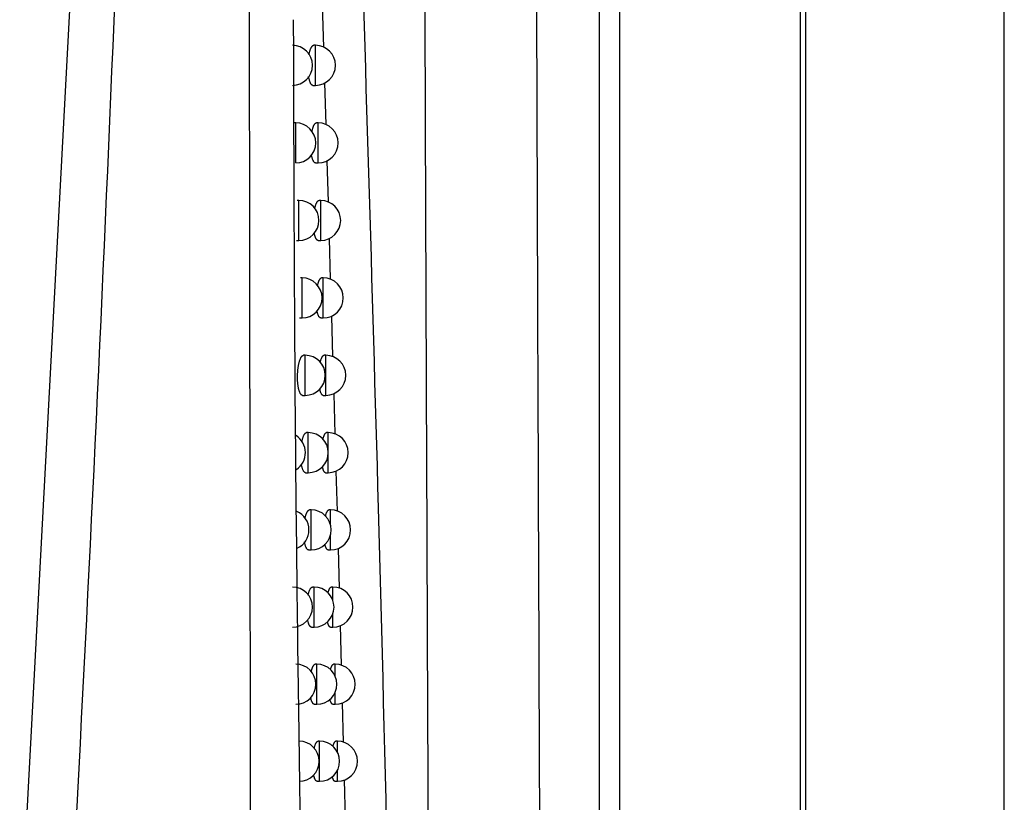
# Model space of a CAD drawing. Header units: millimetres. Extents: x -0.53 to 0.61, y -0.22 to 0.52.
# Tile 20 of 77: x 0.0831 to 0.1077, y 0.0993 to 0.1189. Entities that reach past the tile are written whole.
import ezdxf

# ---------------------------------------------------------------- set-up
doc = ezdxf.new("R2010")
doc.units = ezdxf.units.MM
doc.layers.add('FORMAT', color=7, linetype='Continuous')

msp = doc.modelspace()

# ---------------------------------------------------------------- linework, layer by layer
at = {"layer": 'FORMAT', "color": 7, "linetype": 'Continuous', "lineweight": 25}
for p, q in [((0.102733, 0.279562), (0.102733, 0.022475)), ((0.107689, 0.022519), (0.107689, 0.279519)), ((0.097593, 0.07373), (0.097593, 0.228308)), ((0.098093, 0.228308), (0.098093, 0.07373)), ((0.102602, 0.073663), (0.102602, 0.228374)), ((0.085668, 0.14368), (0.083125, 0.095744)), ((0.090673, 0.11925), (0.090704, 0.118193)), ((0.090503, 0.118242), (0.090462, 0.118242)), ((0.090503, 0.117242), (0.090503, 0.118242)), ((0.09044, 0.117242), (0.090503, 0.117242)), ((0.09073, 0.117304), (0.090761, 0.116261)), ((0.090011, 0.116305), (0.08997, 0.116305)), ((0.090011, 0.115305), (0.090011, 0.116305)), ((0.090569, 0.116305), (0.090529, 0.116305)), ((0.090569, 0.115305), (0.090569, 0.116305)), ((0.090506, 0.115305), (0.090569, 0.115305)), ((0.090788, 0.115361), (0.090818, 0.114331)), ((0.090091, 0.11437), (0.09005, 0.11437)), ((0.090091, 0.11337), (0.090091, 0.11437)), ((0.090634, 0.11437), (0.090594, 0.11437)), ((0.090634, 0.11337), (0.090634, 0.11437)), ((0.090027, 0.11337), (0.090091, 0.11337)), ((0.090571, 0.11337), (0.090634, 0.11337)), ((0.090845, 0.11342), (0.090874, 0.112401)), ((0.090169, 0.112437), (0.090129, 0.112437)), ((0.090169, 0.111437), (0.090169, 0.112437)), ((0.090697, 0.112437), (0.090657, 0.112437)), ((0.090697, 0.111437), (0.090697, 0.112437)), ((0.090105, 0.111437), (0.090169, 0.111437)), ((0.090635, 0.111437), (0.090697, 0.111437)), ((0.090901, 0.111482), (0.090931, 0.110473)), ((0.090248, 0.110505), (0.090208, 0.110505)), ((0.090248, 0.109505), (0.090248, 0.110505)), ((0.09076, 0.110505), (0.09072, 0.110505)), ((0.09076, 0.109505), (0.09076, 0.110505)), ((0.090184, 0.109505), (0.090248, 0.109505)), ((0.090697, 0.109505), (0.09076, 0.109505)), ((0.090958, 0.109547), (0.090988, 0.108546)), ((0.090323, 0.108575), (0.090283, 0.108575)), ((0.090323, 0.107575), (0.090323, 0.108575)), ((0.090821, 0.108575), (0.090781, 0.108575)), ((0.090821, 0.108121), (0.090821, 0.108575)), ((0.090821, 0.107575), (0.090821, 0.108028)), ((0.091015, 0.107614), (0.091044, 0.106618)), ((0.090259, 0.107575), (0.090323, 0.107575)), ((0.090758, 0.107575), (0.090821, 0.107575)), ((0.090396, 0.106646), (0.090357, 0.106646)), ((0.090396, 0.105646), (0.090396, 0.106646)), ((0.09088, 0.106646), (0.090841, 0.106646)), ((0.09088, 0.106271), (0.09088, 0.106646)), ((0.09088, 0.105646), (0.09088, 0.106021)), ((0.090332, 0.105646), (0.090396, 0.105646)), ((0.090818, 0.105646), (0.09088, 0.105646)), ((0.091072, 0.105685), (0.091097, 0.104693)), ((0.090468, 0.10472), (0.090429, 0.10472)), ((0.090468, 0.10372), (0.090468, 0.10472)), ((0.090939, 0.10472), (0.090899, 0.10472)), ((0.090939, 0.104388), (0.090939, 0.10472)), ((0.090939, 0.10372), (0.090939, 0.104052)), ((0.090404, 0.10372), (0.090468, 0.10372)), ((0.090876, 0.10372), (0.090939, 0.10372)), ((0.091122, 0.103757), (0.091147, 0.102769)), ((0.090538, 0.102795), (0.090499, 0.102795)), ((0.090538, 0.101795), (0.090538, 0.102795)), ((0.090996, 0.102795), (0.090956, 0.102795)), ((0.090996, 0.102497), (0.090996, 0.102795)), ((0.090996, 0.101795), (0.090996, 0.102094)), ((0.090475, 0.101795), (0.090538, 0.101795)), ((0.090934, 0.101795), (0.090996, 0.101795)), ((0.091171, 0.101831), (0.091197, 0.100847)), ((0.090607, 0.100873), (0.090568, 0.100873)), ((0.090607, 0.099873), (0.090607, 0.100873)), ((0.091052, 0.100873), (0.091013, 0.100873)), ((0.091052, 0.100601), (0.091052, 0.100873)), ((0.091052, 0.099873), (0.091052, 0.100144)), ((0.090544, 0.099873), (0.090607, 0.099873)), ((0.09099, 0.099873), (0.091052, 0.099873)), ((0.091221, 0.099907), (0.091247, 0.098927))]:
    msp.add_line(p, q, dxfattribs=at)
for centre, start, end in [((0.089929, 0.117742), 270, 90), ((0.090503, 0.117742), 270, 90), ((0.090011, 0.115805), 270, 90), ((0.090569, 0.115805), 270, 90), ((0.090091, 0.11387), 270, 90), ((0.090634, 0.11387), 270, 90), ((0.090169, 0.111937), 270, 90), ((0.090697, 0.111937), 270, 90), ((0.090248, 0.110005), 270, 90), ((0.09076, 0.110005), 270, 90), ((0.090323, 0.108075), 270, 90), ((0.090821, 0.108075), 270, 90), ((0.089754, 0.108075), 303.279725, 57.992149), ((0.090396, 0.106146), 270, 90), ((0.09088, 0.106146), 270, 90), ((0.089842, 0.106146), 293.871206, 67.150355), ((0.089929, 0.10422), 270, 90), ((0.090468, 0.10422), 270, 90), ((0.090939, 0.10422), 270, 90), ((0.090014, 0.102295), 270, 90), ((0.090538, 0.102295), 270, 90), ((0.090996, 0.102295), 270, 90), ((0.090097, 0.100373), 270, 90), ((0.090607, 0.100373), 270, 90), ((0.091052, 0.100373), 270, 90)]:
    msp.add_arc(centre, 0.0005, start, end, dxfattribs=at)
for points, knots in [([(0.0933789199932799, 0.0857710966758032), (0.0933698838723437, 0.0876733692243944), (0.0933454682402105, 0.0928133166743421), (0.0933089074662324, 0.101249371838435), (0.0932689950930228, 0.1110706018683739), (0.093232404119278, 0.1209332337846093), (0.0931984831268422, 0.1308275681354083), (0.0931669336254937, 0.1407529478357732), (0.0931389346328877, 0.1507135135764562), (0.0931074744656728, 0.1630737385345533), (0.0930741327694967, 0.1778537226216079), (0.0930450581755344, 0.1950769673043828), (0.0930232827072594, 0.2123557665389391), (0.0930181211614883, 0.2238867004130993), (0.0930155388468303, 0.2296556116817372)], [0, 0, 0, 0, 0.0406029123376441, 0.1097092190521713, 0.1788987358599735, 0.2481160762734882, 0.3171947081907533, 0.3863008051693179, 0.4554898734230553, 0.5247066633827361, 0.6431790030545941, 0.7617905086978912, 0.8808241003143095, 1, 1, 1, 1]), ([(0.0958726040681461, 0.2272405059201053), (0.0958710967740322, 0.2240054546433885), (0.0958680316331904, 0.2174268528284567), (0.0958677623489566, 0.2074991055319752), (0.0958707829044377, 0.19745930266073), (0.0958774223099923, 0.1874181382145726), (0.095887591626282, 0.1773881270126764), (0.095901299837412, 0.1673760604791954), (0.0959185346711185, 0.1573833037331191), (0.0959393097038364, 0.1474057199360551), (0.0959684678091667, 0.1354675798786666), (0.0960088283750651, 0.1215947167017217), (0.0960641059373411, 0.1058227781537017), (0.0961277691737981, 0.0901237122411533), (0.0961777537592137, 0.0797558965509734), (0.0962027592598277, 0.0745692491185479)], [0, 0, 0, 0, 0.062854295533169, 0.1278166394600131, 0.1928055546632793, 0.2578744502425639, 0.3229700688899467, 0.3879324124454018, 0.4529213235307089, 0.5179902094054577, 0.5830858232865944, 0.6870402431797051, 0.7911036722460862, 0.895496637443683, 1, 1, 1, 1]), ([(0.0864386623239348, 0.1443489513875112), (0.0863804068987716, 0.1426894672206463), (0.0860891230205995, 0.1343918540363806), (0.0855241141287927, 0.1194608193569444), (0.0848332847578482, 0.1043813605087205), (0.084368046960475, 0.0959407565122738), (0.0842679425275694, 0.0941246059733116)], [0, 0, 0, 0, 0.0990401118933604, 0.4952120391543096, 0.8913856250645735, 1, 1, 1, 1]), ([(0.0889000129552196, 0.0898101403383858), (0.0888875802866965, 0.0978796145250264), (0.0888627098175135, 0.1140218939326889), (0.0888440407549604, 0.1321263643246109), (0.0888370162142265, 0.1421525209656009), (0.0888356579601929, 0.1440911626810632)], [0, 0, 0, 0, 0.4463847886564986, 0.8929538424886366, 1, 1, 1, 1]), ([(0.0925487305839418, 0.0873312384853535), (0.0924011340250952, 0.093771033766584), (0.0921271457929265, 0.105725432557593), (0.0917517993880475, 0.1178485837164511), (0.0915786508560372, 0.1234410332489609)], [0, 0, 0, 0, 0.5386967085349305, 1, 1, 1, 1]), ([(0.0903048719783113, 0.08913185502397), (0.0902881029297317, 0.0899547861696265), (0.0902042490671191, 0.0940698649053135), (0.0900870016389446, 0.1010803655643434), (0.0899828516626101, 0.1101783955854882), (0.0899668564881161, 0.1159792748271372), (0.0899588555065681, 0.1188809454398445)], [0, 0, 0, 0, 0.0834846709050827, 0.4174662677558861, 0.7086095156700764, 0.9999999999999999, 0.9999999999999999, 0.9999999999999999, 0.9999999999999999]), ([(0.0903425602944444, 0.1180070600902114), (0.0903447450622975, 0.1180179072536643), (0.090349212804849, 0.1180400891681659), (0.0903568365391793, 0.1180713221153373), (0.0903651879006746, 0.1181011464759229), (0.0903741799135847, 0.1181286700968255), (0.0903836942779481, 0.1181536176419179), (0.0903937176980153, 0.1181759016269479), (0.0904042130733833, 0.1181953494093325), (0.0904150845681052, 0.1182116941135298), (0.0904262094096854, 0.1182246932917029), (0.0904375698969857, 0.1182343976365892), (0.0904491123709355, 0.1182402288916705), (0.0904573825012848, 0.1182426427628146), (0.090461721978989, 0.1182420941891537), (0.0904622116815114, 0.1182420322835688)], [0, 0, 0, 0, 0.0757375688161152, 0.1548795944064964, 0.2356343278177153, 0.316933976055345, 0.3982268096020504, 0.4800576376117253, 0.563560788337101, 0.6476322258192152, 0.7314970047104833, 0.8159278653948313, 0.9021361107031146, 0.9889562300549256, 1, 1, 1, 1]), ([(0.0904400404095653, 0.117242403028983), (0.0904396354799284, 0.1172423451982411), (0.0904353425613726, 0.1172417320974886), (0.0904272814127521, 0.1172441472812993), (0.0904159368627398, 0.1172498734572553), (0.0904047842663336, 0.11725968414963), (0.0903937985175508, 0.1172732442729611), (0.090383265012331, 0.1172904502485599), (0.0903733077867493, 0.1173109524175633), (0.0903639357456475, 0.1173346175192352), (0.0903550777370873, 0.1173618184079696), (0.090347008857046, 0.117391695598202), (0.0903399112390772, 0.1174239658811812), (0.0903352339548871, 0.1174479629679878), (0.0903331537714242, 0.1174620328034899), (0.0903328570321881, 0.1174640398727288)], [0, 0, 0, 0, 0.0093999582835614, 0.0996549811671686, 0.1879065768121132, 0.2767755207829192, 0.3676091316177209, 0.4591303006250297, 0.5465349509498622, 0.6345702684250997, 0.724630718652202, 0.8154070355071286, 0.9002803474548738, 0.985774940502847, 1, 1, 1, 1]), ([(0.0904145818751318, 0.1160831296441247), (0.090415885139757, 0.1160896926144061), (0.0904194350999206, 0.1161075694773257), (0.0904259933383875, 0.116134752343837), (0.0904341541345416, 0.1161646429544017), (0.0904429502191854, 0.1161921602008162), (0.0904522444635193, 0.1162170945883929), (0.0904620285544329, 0.1162393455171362), (0.0904722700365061, 0.1162587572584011), (0.0904828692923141, 0.1162750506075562), (0.0904937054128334, 0.1162879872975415), (0.0905047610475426, 0.1162976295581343), (0.0905159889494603, 0.1163033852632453), (0.0905239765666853, 0.1163057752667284), (0.0905281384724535, 0.1163052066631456), (0.0905285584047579, 0.1163051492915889)], [0, 0, 0, 0, 0.0474638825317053, 0.1292867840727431, 0.2127821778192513, 0.2968433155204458, 0.3807547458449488, 0.4652228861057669, 0.5514229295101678, 0.6382120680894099, 0.7246347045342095, 0.8116417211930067, 0.9004842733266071, 0.9899589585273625, 1, 1, 1, 1]), ([(0.0905061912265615, 0.1153055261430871), (0.0905057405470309, 0.1153054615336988), (0.0905015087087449, 0.1153048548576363), (0.0904936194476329, 0.1153073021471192), (0.0904826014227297, 0.1153130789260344), (0.0904717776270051, 0.1153229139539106), (0.0904611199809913, 0.1153364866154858), (0.0904509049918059, 0.1153536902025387), (0.0904412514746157, 0.1153741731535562), (0.0904321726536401, 0.1153978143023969), (0.0904235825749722, 0.1154249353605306), (0.0904158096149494, 0.115454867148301), (0.0904094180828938, 0.1154838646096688), (0.0904060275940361, 0.1155035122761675), (0.0904045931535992, 0.1155118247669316)], [0, 0, 0, 0, 0.0111663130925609, 0.1048506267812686, 0.1963715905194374, 0.2885327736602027, 0.3827307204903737, 0.4776410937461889, 0.5683056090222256, 0.6596231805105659, 0.7530359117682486, 0.8471884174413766, 0.9353488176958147, 1, 1, 1, 1]), ([(0.0904850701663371, 0.1141607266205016), (0.0904855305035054, 0.1141630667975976), (0.090488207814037, 0.1141766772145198), (0.090493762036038, 0.1141998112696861), (0.0905017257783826, 0.1142297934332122), (0.0905103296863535, 0.1142572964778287), (0.0905194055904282, 0.1142822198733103), (0.090528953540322, 0.1143044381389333), (0.0905389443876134, 0.1143238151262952), (0.0905492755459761, 0.1143400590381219), (0.0905598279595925, 0.1143529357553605), (0.090570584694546, 0.1143625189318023), (0.0905815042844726, 0.1143682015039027), (0.0905892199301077, 0.1143705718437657), (0.0905932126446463, 0.1143699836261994), (0.090593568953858, 0.1143699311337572)], [0, 0, 0, 0, 0.0175762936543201, 0.1022233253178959, 0.18860572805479, 0.2755757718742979, 0.3622490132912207, 0.4494986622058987, 0.5385428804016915, 0.6281980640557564, 0.7173235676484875, 0.8070527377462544, 0.8986786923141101, 0.9909581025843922, 0.9999999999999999, 0.9999999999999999, 0.9999999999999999, 0.9999999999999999]), ([(0.0905710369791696, 0.1133703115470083), (0.0905705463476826, 0.1133702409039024), (0.0905663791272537, 0.1133696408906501), (0.0905586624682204, 0.113372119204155), (0.0905479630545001, 0.1133779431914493), (0.090537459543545, 0.1133878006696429), (0.0905271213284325, 0.1134013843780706), (0.0905172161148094, 0.1134185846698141), (0.0905078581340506, 0.1134390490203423), (0.0904990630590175, 0.1134626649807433), (0.0904907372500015, 0.1134897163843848), (0.090483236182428, 0.1135196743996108), (0.0904779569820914, 0.1135438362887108), (0.0904754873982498, 0.1135583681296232), (0.090474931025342, 0.1135616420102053)], [0, 0, 0, 0, 0.0129979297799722, 0.1103990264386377, 0.2054692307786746, 0.3012044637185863, 0.3990546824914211, 0.4976443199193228, 0.5918484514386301, 0.68672999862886, 0.7837830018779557, 0.881601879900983, 0.9733260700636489, 0.9999999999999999, 0.9999999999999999, 0.9999999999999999, 0.9999999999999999]), ([(0.0905541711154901, 0.1122397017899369), (0.0905561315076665, 0.1122486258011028), (0.0905604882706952, 0.1122684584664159), (0.0905679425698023, 0.1122965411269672), (0.0905763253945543, 0.1123241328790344), (0.0905851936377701, 0.1123490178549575), (0.0905945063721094, 0.1123712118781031), (0.0906042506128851, 0.1123905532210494), (0.0906143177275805, 0.1124067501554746), (0.0906245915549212, 0.1124195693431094), (0.090635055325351, 0.1124290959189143), (0.0906456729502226, 0.1124347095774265), (0.0906531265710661, 0.1124370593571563), (0.0906569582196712, 0.1124364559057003), (0.0906572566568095, 0.1124364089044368)], [0, 0, 0, 0, 0.0731880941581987, 0.1626527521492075, 0.2527283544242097, 0.3423553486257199, 0.432579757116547, 0.524665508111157, 0.617385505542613, 0.7094086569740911, 0.8020560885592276, 0.8966657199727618, 0.9919515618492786, 1, 1, 1, 1]), ([(0.0906345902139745, 0.111436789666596), (0.0906340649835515, 0.1114367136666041), (0.0906299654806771, 0.1114361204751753), (0.0906224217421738, 0.1114386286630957), (0.0906120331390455, 0.1114444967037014), (0.0906018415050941, 0.111454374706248), (0.0905918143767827, 0.1114679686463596), (0.0905822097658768, 0.1114851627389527), (0.0905731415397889, 0.11150561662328), (0.0905646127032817, 0.1115291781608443), (0.0905565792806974, 0.1115562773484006), (0.0905495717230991, 0.1115843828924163), (0.090545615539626, 0.1116045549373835), (0.0905438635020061, 0.111613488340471)], [0, 0, 0, 0, 0.0149079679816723, 0.1163589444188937, 0.2153023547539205, 0.3149378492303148, 0.4167736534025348, 0.5193783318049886, 0.6174456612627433, 0.7162170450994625, 0.8172434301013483, 0.9190643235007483, 0.9999999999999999, 0.9999999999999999, 0.9999999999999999, 0.9999999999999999]), ([(0.0901841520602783, 0.1095048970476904), (0.0901837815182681, 0.10950484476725), (0.0901793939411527, 0.1095042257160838), (0.0901711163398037, 0.1095066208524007), (0.0901594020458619, 0.1095123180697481), (0.0901478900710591, 0.1095221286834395), (0.0901365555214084, 0.1095357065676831), (0.0901256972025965, 0.1095529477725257), (0.0901154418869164, 0.1095734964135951), (0.0901057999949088, 0.1095972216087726), (0.0900966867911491, 0.1096244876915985), (0.0900884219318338, 0.109654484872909), (0.0900810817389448, 0.1096866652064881), (0.0900746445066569, 0.1097208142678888), (0.0900690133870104, 0.1097576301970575), (0.090064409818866, 0.109795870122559), (0.0900608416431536, 0.1098349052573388), (0.0900582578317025, 0.1098745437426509), (0.090056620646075, 0.1099156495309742), (0.0900560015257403, 0.1099569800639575), (0.0900563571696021, 0.1099979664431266), (0.0900576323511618, 0.1100384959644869), (0.0900598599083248, 0.1100792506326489), (0.0900630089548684, 0.1101193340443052), (0.0900670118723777, 0.1101582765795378), (0.0900718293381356, 0.1101960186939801), (0.0900775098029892, 0.1102328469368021), (0.0900839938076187, 0.1102682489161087), (0.0900911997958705, 0.1103018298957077), (0.0900991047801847, 0.1103335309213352), (0.0901077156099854, 0.1103632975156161), (0.0901169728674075, 0.1103908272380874), (0.0901267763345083, 0.1104157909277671), (0.0901371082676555, 0.110438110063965), (0.090147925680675, 0.1104575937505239), (0.0901591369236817, 0.1104739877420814), (0.0901706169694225, 0.1104870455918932), (0.0901823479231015, 0.1104968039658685), (0.0901942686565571, 0.1105027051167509), (0.0902028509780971, 0.1105051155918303), (0.0902073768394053, 0.1105046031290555), (0.0902079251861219, 0.1105045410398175)], [0, 0, 0, 0, 0.0026211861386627, 0.0310373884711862, 0.0588355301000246, 0.086828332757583, 0.1154410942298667, 0.1442710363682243, 0.1717752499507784, 0.199478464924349, 0.2278214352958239, 0.2563908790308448, 0.2830449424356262, 0.3098947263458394, 0.3373738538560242, 0.3650754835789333, 0.3907380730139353, 0.4165866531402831, 0.4430276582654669, 0.4696754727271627, 0.4946902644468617, 0.5198803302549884, 0.5456211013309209, 0.5715509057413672, 0.5965337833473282, 0.6216854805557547, 0.6473617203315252, 0.6732157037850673, 0.6987635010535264, 0.7244800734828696, 0.7507187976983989, 0.777133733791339, 0.8035985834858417, 0.8302381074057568, 0.8574201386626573, 0.8847863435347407, 0.9121367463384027, 0.9396714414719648, 0.9677845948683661, 0.9960968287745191, 1, 1, 1, 1]), ([(0.0906224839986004, 0.1103225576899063), (0.0906233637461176, 0.1103266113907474), (0.0906266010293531, 0.1103415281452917), (0.0906327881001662, 0.1103650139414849), (0.0906409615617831, 0.1103926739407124), (0.0906496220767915, 0.1104175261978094), (0.090658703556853, 0.1104396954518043), (0.0906682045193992, 0.1104590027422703), (0.0906780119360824, 0.1104751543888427), (0.0906880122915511, 0.1104879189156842), (0.0906981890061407, 0.1104973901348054), (0.0907085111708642, 0.110502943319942), (0.0907157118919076, 0.1105052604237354), (0.0907193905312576, 0.1105046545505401), (0.0907196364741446, 0.11050461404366)], [0, 0, 0, 0, 0.0348724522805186, 0.1283231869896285, 0.2224144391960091, 0.3158954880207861, 0.4100010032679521, 0.5060535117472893, 0.6027699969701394, 0.6986113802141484, 0.7951039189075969, 0.8936437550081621, 0.9928893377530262, 1, 1, 1, 1]), ([(0.0906968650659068, 0.1095049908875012), (0.090696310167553, 0.1095049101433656), (0.0906922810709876, 0.109504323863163), (0.0906849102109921, 0.109506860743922), (0.0906748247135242, 0.109512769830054), (0.090664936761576, 0.1095226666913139), (0.0906552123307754, 0.1095362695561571), (0.0906459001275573, 0.1095534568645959), (0.0906371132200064, 0.109573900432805), (0.0906288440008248, 0.1095974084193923), (0.0906210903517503, 0.1096245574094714), (0.0906154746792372, 0.1096472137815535), (0.0906127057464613, 0.1096615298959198), (0.0906120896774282, 0.1096647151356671)], [0, 0, 0, 0, 0.0170752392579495, 0.1239826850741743, 0.2281690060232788, 0.333084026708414, 0.4403150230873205, 0.5483549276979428, 0.6516459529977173, 0.7556773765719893, 0.8620783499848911, 0.9693133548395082, 1, 1, 1, 1]), ([(0.0901637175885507, 0.1083442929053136), (0.09016560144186, 0.1083535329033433), (0.0901697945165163, 0.1083740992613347), (0.0901771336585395, 0.1084038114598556), (0.0901855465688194, 0.108433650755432), (0.0901946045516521, 0.1084611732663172), (0.0902041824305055, 0.1084861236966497), (0.090214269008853, 0.108508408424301), (0.090224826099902, 0.1085278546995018), (0.0902357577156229, 0.1085441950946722), (0.0902469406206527, 0.1085571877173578), (0.090258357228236, 0.1085668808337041), (0.0902699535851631, 0.1085727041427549), (0.0902782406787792, 0.1085750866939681), (0.0902825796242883, 0.1085745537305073), (0.090283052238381, 0.1085744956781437)], [0, 0, 0, 0, 0.0653133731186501, 0.1453742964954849, 0.2270660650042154, 0.3093088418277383, 0.3915601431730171, 0.4743557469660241, 0.5588433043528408, 0.6439058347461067, 0.7287609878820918, 0.814188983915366, 0.9014157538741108, 0.9892618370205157, 1, 1, 1, 1]), ([(0.0906887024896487, 0.1084043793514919), (0.0906887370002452, 0.1084045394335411), (0.0906910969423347, 0.1084154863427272), (0.0906962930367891, 0.1084351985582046), (0.0907042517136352, 0.1084629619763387), (0.0907127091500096, 0.1084877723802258), (0.0907215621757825, 0.1085099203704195), (0.090730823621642, 0.1085291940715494), (0.0907403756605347, 0.1085453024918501), (0.0907501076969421, 0.1085580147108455), (0.090760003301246, 0.1085674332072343), (0.0907700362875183, 0.1085729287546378), (0.0907769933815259, 0.1085752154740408), (0.090780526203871, 0.1085746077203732), (0.0907807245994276, 0.1085745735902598)], [0, 0, 0, 0, 0.0014391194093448, 0.0984114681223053, 0.1960508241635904, 0.2929160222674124, 0.3904296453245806, 0.4899663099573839, 0.5901934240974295, 0.6893673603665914, 0.7892160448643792, 0.891186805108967, 0.9938892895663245, 1, 1, 1, 1]), ([(0.09025908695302, 0.1075748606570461), (0.0902586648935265, 0.107574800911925), (0.0902543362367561, 0.1075741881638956), (0.0902462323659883, 0.1075766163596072), (0.0902348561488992, 0.1075823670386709), (0.0902236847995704, 0.1075922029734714), (0.0902126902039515, 0.1076057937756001), (0.090202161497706, 0.1076230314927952), (0.0901922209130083, 0.1076435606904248), (0.0901828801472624, 0.1076672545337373), (0.0901740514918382, 0.1076944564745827), (0.0901660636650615, 0.1077244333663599), (0.0901589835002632, 0.1077560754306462), (0.0901550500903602, 0.107778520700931), (0.090153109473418, 0.1077895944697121)], [0, 0, 0, 0, 0.0099257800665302, 0.1017991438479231, 0.1915878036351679, 0.2820052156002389, 0.3744243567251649, 0.4675443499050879, 0.5564072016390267, 0.6459118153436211, 0.7374776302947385, 0.8297722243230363, 0.9160151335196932, 1, 1, 1, 1]), ([(0.0907578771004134, 0.1075749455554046), (0.0907572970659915, 0.1075748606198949), (0.0907533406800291, 0.1075742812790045), (0.0907461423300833, 0.1075768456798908), (0.09073635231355, 0.107582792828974), (0.090726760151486, 0.107592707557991), (0.0907173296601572, 0.107606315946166), (0.0907083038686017, 0.1076235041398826), (0.090699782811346, 0.1076439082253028), (0.0906917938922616, 0.1076674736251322), (0.0906843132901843, 0.1076938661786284), (0.0906798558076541, 0.1077139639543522), (0.0906776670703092, 0.1077238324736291)], [0, 0, 0, 0, 0.0190218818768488, 0.1297473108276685, 0.2375781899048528, 0.3461631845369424, 0.4571441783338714, 0.568961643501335, 0.6758945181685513, 0.7835927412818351, 0.8937385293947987, 0.9999999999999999, 0.9999999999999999, 0.9999999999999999, 0.9999999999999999]), ([(0.0902429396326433, 0.1064288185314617), (0.0902439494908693, 0.1064338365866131), (0.0902472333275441, 0.1064501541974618), (0.0902535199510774, 0.1064758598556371), (0.0902617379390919, 0.1065057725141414), (0.0902705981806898, 0.1065332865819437), (0.0902799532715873, 0.1065582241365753), (0.0902897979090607, 0.1065804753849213), (0.0903000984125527, 0.1065998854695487), (0.0903107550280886, 0.1066161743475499), (0.0903216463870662, 0.1066291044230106), (0.090332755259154, 0.1066387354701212), (0.0903440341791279, 0.1066444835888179), (0.0903520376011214, 0.1066468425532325), (0.0903561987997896, 0.1066462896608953), (0.09035660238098, 0.1066462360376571)], [0, 0, 0, 0, 0.0367575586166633, 0.1195274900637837, 0.2039887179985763, 0.2890220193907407, 0.3739183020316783, 0.4593778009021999, 0.5465894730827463, 0.6343971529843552, 0.7218349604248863, 0.8098640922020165, 0.8997507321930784, 0.9902771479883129, 1, 1, 1, 1]), ([(0.0907537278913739, 0.1064874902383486), (0.09075529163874, 0.1064940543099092), (0.090759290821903, 0.1065108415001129), (0.0907662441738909, 0.1065348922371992), (0.0907744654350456, 0.1065598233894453), (0.0907831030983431, 0.1065819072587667), (0.0907921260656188, 0.1066011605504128), (0.0908014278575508, 0.106617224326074), (0.0908108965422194, 0.1066298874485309), (0.0908205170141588, 0.1066392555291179), (0.0908302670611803, 0.106644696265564), (0.0908369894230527, 0.1066469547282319), (0.0908403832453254, 0.1066463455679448), (0.0908405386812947, 0.1066463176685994)], [0, 0, 0, 0, 0.0652046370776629, 0.1667566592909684, 0.2673629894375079, 0.3686441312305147, 0.4720319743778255, 0.5761393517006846, 0.6790081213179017, 0.7825777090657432, 0.8883519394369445, 0.9948865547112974, 1, 1, 1, 1]), ([(0.0903324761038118, 0.1056466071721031), (0.0903320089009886, 0.1056465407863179), (0.0903277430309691, 0.1056459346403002), (0.0903198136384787, 0.1056483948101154), (0.0903087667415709, 0.1056541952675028), (0.090297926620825, 0.105664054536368), (0.090287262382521, 0.1056776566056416), (0.0902770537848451, 0.1056948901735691), (0.0902674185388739, 0.1057153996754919), (0.0902583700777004, 0.105739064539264), (0.0902498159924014, 0.1057661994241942), (0.0902421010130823, 0.1057961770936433), (0.090236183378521, 0.1058230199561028), (0.0902332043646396, 0.1058403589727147), (0.0902321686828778, 0.1058463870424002)], [0, 0, 0, 0, 0.0117352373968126, 0.1071504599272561, 0.2003165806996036, 0.2941350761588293, 0.3900297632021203, 0.4866509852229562, 0.5788818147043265, 0.6717775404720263, 0.7668068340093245, 0.8625896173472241, 0.9522280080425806, 0.9999999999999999, 0.9999999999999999, 0.9999999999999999, 0.9999999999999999]), ([(0.0908176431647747, 0.1056466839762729), (0.0908170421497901, 0.1056465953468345), (0.0908131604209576, 0.10564602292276), (0.0908061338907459, 0.1056486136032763), (0.0907966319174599, 0.1056545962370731), (0.0907873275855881, 0.1056645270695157), (0.090778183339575, 0.1056781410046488), (0.0907694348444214, 0.1056953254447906), (0.0907611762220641, 0.1057157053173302), (0.0907534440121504, 0.1057392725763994), (0.0907467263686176, 0.1057635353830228), (0.0907428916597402, 0.1057812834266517), (0.090741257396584, 0.105788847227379)], [0, 0, 0, 0, 0.0207760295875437, 0.1341845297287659, 0.2445553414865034, 0.3556979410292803, 0.4692919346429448, 0.5837413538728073, 0.6932226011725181, 0.8034862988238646, 0.9162504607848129, 1, 1, 1, 1]), ([(0.0903204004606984, 0.1045150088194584), (0.0903205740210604, 0.1045158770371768), (0.0903229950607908, 0.1045279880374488), (0.0903282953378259, 0.1045496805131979), (0.0903363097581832, 0.1045797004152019), (0.090344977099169, 0.1046071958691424), (0.0903541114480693, 0.1046321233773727), (0.0903637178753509, 0.1046543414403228), (0.0903737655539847, 0.1046737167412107), (0.0903841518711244, 0.1046899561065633), (0.0903947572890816, 0.1047028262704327), (0.0904055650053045, 0.1047123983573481), (0.0904165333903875, 0.1047180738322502), (0.0904242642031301, 0.1047204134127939), (0.0904282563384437, 0.1047198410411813), (0.0904285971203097, 0.1047197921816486)], [0, 0, 0, 0, 0.0066119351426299, 0.0922316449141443, 0.1796061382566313, 0.2675748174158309, 0.3552569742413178, 0.4435222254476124, 0.5336028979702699, 0.6243016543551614, 0.7144649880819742, 0.8052390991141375, 0.8979324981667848, 0.9912871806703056, 1, 1, 1, 1]), ([(0.09081730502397, 0.1045722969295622), (0.0908179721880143, 0.1045751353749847), (0.0908210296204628, 0.1045881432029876), (0.0908269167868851, 0.104608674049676), (0.0908349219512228, 0.1046336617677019), (0.090843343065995, 0.1046556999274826), (0.0908521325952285, 0.1046749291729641), (0.090861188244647, 0.104690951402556), (0.0908703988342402, 0.1047035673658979), (0.0908797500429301, 0.1047128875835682), (0.0908892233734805, 0.1047182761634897), (0.0908957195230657, 0.1047205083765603), (0.0908989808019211, 0.1047198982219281), (0.0908990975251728, 0.1047198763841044)], [0, 0, 0, 0, 0.0295146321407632, 0.135257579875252, 0.2398756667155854, 0.3451968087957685, 0.4527141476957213, 0.5609821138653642, 0.6678188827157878, 0.7753844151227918, 0.8852430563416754, 0.9958927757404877, 1, 1, 1, 1]), ([(0.0904043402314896, 0.1037201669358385), (0.0904038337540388, 0.1037200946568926), (0.0903996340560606, 0.1037194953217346), (0.0903918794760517, 0.1037219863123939), (0.0903811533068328, 0.1037278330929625), (0.0903706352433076, 0.1037377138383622), (0.0903602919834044, 0.1037513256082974), (0.0903503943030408, 0.1037685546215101), (0.0903410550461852, 0.1037890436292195), (0.0903322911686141, 0.1038126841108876), (0.0903239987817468, 0.1038397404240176), (0.0903165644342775, 0.10386977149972), (0.0903117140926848, 0.1038917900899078), (0.0903096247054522, 0.103904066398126), (0.0903094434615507, 0.1039051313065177)], [0, 0, 0, 0, 0.0136072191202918, 0.1128307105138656, 0.2096335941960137, 0.3071142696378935, 0.4067512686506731, 0.5071424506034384, 0.6030005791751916, 0.6995485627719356, 0.7983082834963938, 0.8978482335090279, 0.9911388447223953, 1, 1, 1, 1]), ([(0.0908761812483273, 0.10372023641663), (0.0908755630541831, 0.1037201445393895), (0.0908717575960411, 0.1037195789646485), (0.090864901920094, 0.1037221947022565), (0.0908556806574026, 0.1037282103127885), (0.0908466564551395, 0.1037381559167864), (0.0908377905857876, 0.1037517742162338), (0.0908293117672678, 0.1037689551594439), (0.0908213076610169, 0.1037893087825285), (0.0908138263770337, 0.1038128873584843), (0.0908078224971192, 0.1038350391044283), (0.0908045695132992, 0.1038504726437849), (0.0908034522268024, 0.1038557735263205)], [0, 0, 0, 0, 0.0225365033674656, 0.1387294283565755, 0.2517402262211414, 0.3655411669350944, 0.48185104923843, 0.5990360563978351, 0.7111664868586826, 0.8240971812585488, 0.9395835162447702, 1, 1, 1, 1]), ([(0.0903963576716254, 0.1026025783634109), (0.0903980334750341, 0.1026101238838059), (0.0904021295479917, 0.1026285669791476), (0.0904093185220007, 0.1026553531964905), (0.0904177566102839, 0.1026829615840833), (0.0904266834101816, 0.102707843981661), (0.0904360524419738, 0.102730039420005), (0.0904458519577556, 0.1027493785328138), (0.0904559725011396, 0.1027655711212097), (0.0904662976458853, 0.1027783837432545), (0.0904768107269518, 0.1027878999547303), (0.0904874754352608, 0.1027935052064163), (0.0904949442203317, 0.1027958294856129), (0.090498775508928, 0.1027952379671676), (0.0904990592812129, 0.102795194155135)], [0, 0, 0, 0, 0.0626701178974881, 0.1531810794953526, 0.2443099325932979, 0.3349981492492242, 0.426290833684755, 0.5194668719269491, 0.6132846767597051, 0.7063975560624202, 0.8001421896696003, 0.8958726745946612, 0.9922875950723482, 1, 1, 1, 1]), ([(0.0908795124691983, 0.1026587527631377), (0.0908817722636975, 0.1026673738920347), (0.0908864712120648, 0.1026853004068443), (0.0908941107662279, 0.1027092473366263), (0.0909022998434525, 0.1027313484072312), (0.0909108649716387, 0.1027505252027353), (0.0909196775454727, 0.1027665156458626), (0.090928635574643, 0.1027790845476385), (0.0909377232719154, 0.1027883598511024), (0.0909469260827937, 0.1027936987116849), (0.0909532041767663, 0.1027959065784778), (0.0909563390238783, 0.1027952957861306), (0.090956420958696, 0.1027952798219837)], [0, 0, 0, 0, 0.1009600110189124, 0.2099331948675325, 0.3196400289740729, 0.4316399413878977, 0.5444241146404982, 0.6555757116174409, 0.7674863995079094, 0.8817861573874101, 0.996910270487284, 0.9999999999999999, 0.9999999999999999, 0.9999999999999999, 0.9999999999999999]), ([(0.0904747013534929, 0.101795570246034), (0.0904741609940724, 0.1017954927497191), (0.0904700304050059, 0.1017949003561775), (0.0904624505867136, 0.1017974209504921), (0.090452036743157, 0.1018033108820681), (0.0904418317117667, 0.1018132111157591), (0.0904318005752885, 0.1018268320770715), (0.0904222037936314, 0.1018440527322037), (0.0904131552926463, 0.10186453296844), (0.0904046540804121, 0.1018881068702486), (0.0903966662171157, 0.1019152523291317), (0.0903901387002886, 0.1019414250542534), (0.0903866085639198, 0.1019594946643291), (0.0903852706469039, 0.1019663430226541)], [0, 0, 0, 0, 0.0155665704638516, 0.1189932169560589, 0.2198170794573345, 0.3213468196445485, 0.4251214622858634, 0.5296808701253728, 0.6295494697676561, 0.7301355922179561, 0.8330202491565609, 0.9367148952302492, 1, 1, 1, 1]), ([(0.0909335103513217, 0.1017956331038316), (0.0909328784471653, 0.1017955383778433), (0.0909291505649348, 0.1017949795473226), (0.0909224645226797, 0.1017976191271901), (0.0909135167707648, 0.1018036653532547), (0.0909047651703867, 0.1018136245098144), (0.0908961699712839, 0.1018272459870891), (0.0908879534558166, 0.1018444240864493), (0.0908801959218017, 0.1018647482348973), (0.0908729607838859, 0.1018883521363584), (0.0908676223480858, 0.1019084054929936), (0.09086491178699, 0.1019215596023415), (0.0908642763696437, 0.1019246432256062)], [0, 0, 0, 0, 0.024305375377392, 0.1433881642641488, 0.2591428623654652, 0.3757067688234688, 0.4948394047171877, 0.6148676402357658, 0.7297518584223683, 0.8454548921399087, 0.963771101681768, 1, 1, 1, 1]), ([(0.0904706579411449, 0.1006918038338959), (0.090471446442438, 0.1006954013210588), (0.0904746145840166, 0.1007098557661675), (0.090480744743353, 0.100732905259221), (0.0904889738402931, 0.1007605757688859), (0.0904976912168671, 0.1007854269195), (0.0905068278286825, 0.1008075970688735), (0.0905163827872, 0.1008269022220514), (0.0905262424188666, 0.1008430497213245), (0.0905362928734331, 0.1008558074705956), (0.0905465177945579, 0.1008652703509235), (0.0905568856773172, 0.100870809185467), (0.0905641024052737, 0.100873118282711), (0.0905677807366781, 0.1008725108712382), (0.090568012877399, 0.1008724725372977)], [0, 0, 0, 0, 0.0310965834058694, 0.1249438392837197, 0.21943413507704, 0.3133246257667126, 0.4078422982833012, 0.5043154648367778, 0.601455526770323, 0.697716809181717, 0.7946321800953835, 0.8936042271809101, 0.9932853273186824, 1, 1, 1, 1]), ([(0.0909400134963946, 0.1007447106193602), (0.0909414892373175, 0.1007504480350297), (0.0909453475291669, 0.1007654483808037), (0.0909520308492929, 0.1007867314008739), (0.0909600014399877, 0.1008088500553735), (0.0909683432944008, 0.1008279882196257), (0.0909769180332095, 0.1008439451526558), (0.0909856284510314, 0.1008564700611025), (0.0909944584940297, 0.1008657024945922), (0.0910033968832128, 0.1008709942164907), (0.0910094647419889, 0.1008731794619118), (0.0910124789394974, 0.1008725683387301), (0.0910125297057, 0.1008725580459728)], [0, 0, 0, 0, 0.0699505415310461, 0.1828841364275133, 0.2965793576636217, 0.4126563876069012, 0.5295485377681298, 0.6446091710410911, 0.7604564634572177, 0.8787801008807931, 0.9979583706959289, 1, 1, 1, 1]), ([(0.090543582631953, 0.0998728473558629), (0.0905430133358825, 0.0998727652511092), (0.0905389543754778, 0.0998721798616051), (0.0905315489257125, 0.0998747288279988), (0.0905214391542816, 0.0998806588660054), (0.0905115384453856, 0.0998905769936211), (0.0905018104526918, 0.0999042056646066), (0.0904925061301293, 0.0999214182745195), (0.0904837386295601, 0.0999418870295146), (0.090475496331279, 0.0999654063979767), (0.0904677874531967, 0.0999926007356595), (0.0904624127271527, 0.1000142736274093), (0.0904598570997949, 0.1000275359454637), (0.0904594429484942, 0.1000296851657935)], [0, 0, 0, 0, 0.0176206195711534, 0.1256312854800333, 0.2308461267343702, 0.3367975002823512, 0.4450904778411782, 0.5542016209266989, 0.6584500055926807, 0.7634461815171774, 0.8708359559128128, 0.97906836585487, 1, 1, 1, 1]), ([(0.0909896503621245, 0.0998729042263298), (0.0909890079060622, 0.0998728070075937), (0.0909853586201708, 0.099872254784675), (0.0909788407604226, 0.0998749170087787), (0.0909701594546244, 0.0998809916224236), (0.0909616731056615, 0.0998909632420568), (0.0909533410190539, 0.0999045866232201), (0.090945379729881, 0.0999217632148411), (0.0909378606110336, 0.0999420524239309), (0.0909308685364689, 0.0999657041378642), (0.090926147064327, 0.0999836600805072), (0.0909239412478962, 0.099994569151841), (0.090923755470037, 0.0999954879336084)], [0, 0, 0, 0, 0.0260848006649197, 0.1481671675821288, 0.2667737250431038, 0.3862092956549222, 0.5082757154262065, 0.6312590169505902, 0.7490056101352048, 0.8675903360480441, 0.9888482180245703, 1, 1, 1, 1])]:
    msp.add_open_spline(points, degree=3, knots=knots, dxfattribs=at)

doc.saveas('drawing.dxf')
